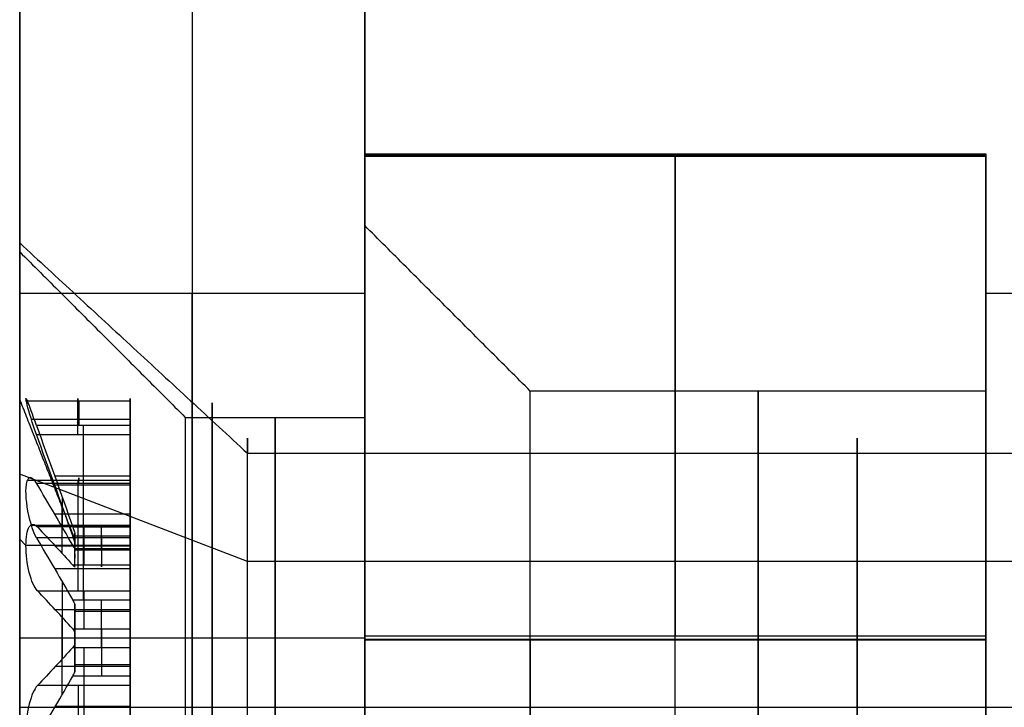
# Model space of a CAD drawing. Header units: millimetres. Extents: x -398 to 387, y -563 to 552.
# Tile 200 of 256: x -385.5 to -378.37, y -353.95 to -348.97. Entities that reach past the tile are written whole.
import ezdxf

# ---------------------------------------------------------------- set-up
doc = ezdxf.new("R2010")
doc.units = ezdxf.units.MM
doc.layers.add('Livello 01', color=7, linetype='Continuous')

# ---------------------------------------------------------------- blocks, each defined once
blk = doc.blocks.new('MCP191A04_01')
at = {"layer": 'Livello 01', "color": 254, "true_color": 0xcad1ee}
for p, q in [((-69.2, 125, 1.25), (69.2, 125, 1.25)), ((79.2, 0, 2.5), (-79.2, 0, 2.5)), ((79.2, 0), (-79.2, 0)), ((-41, -62.65, 1.3), (-41, -61.45, 2.5)), ((-41, -62.65), (-41, -62.65, 1.3)), ((-41, -65.85, 1.3), (-41, -67.05, 2.5)), ((-41, -65.85), (-41, -65.85, 1.3)), ((-69.2, -125, 1.25), (69.2, -125, 1.25))]:
    blk.add_line(p, q, dxfattribs=at)
for centre, radius, start, end in [((-41, -64.25, 2.5), 2.8, 0, 180), ((-41, -64.25), 1.6, 0, 180), ((-41, -64.25, 0.65), 1.6, 0, 180), ((-31.5, -76.25), 12, 0, 180), ((-31.5, -76.25, 2.5), 12, 0, 180), ((-31.5, -76.25, 1.25), 12, 0, 180), ((-41, -64.25, 1.3), 1.6, 180, 0), ((-41, -64.25), 1.6, 180, 0), ((-41, -64.25, 0.65), 1.6, 180, 0), ((-31.5, -76.25), 12, 180, 0), ((-31.5, -76.25, 1.25), 12, 180, 0)]:
    blk.add_arc(centre, radius, start, end, dxfattribs=at)
at = {"layer": 'Livello 01', "color": 254, "true_color": 0xcad1ee, "extrusion": (0, 0, -1)}
for centre, radius, start, end in [((41, -64.25, -1.3), 1.6, 0, 180), ((41, -64.25, -2.5), 2.8, 180, 0), ((31.5, -76.25, -2.5), 12, 180, 0)]:
    blk.add_arc(centre, radius, start, end, dxfattribs=at)
at = {"layer": 'Livello 01', "color": 254, "true_color": 0xcad1ee}
for points in [[(-69.2, 125, 2.5), (69.2, 125, 2.5)], [(-69.2, 125), (69.2, 125)], [(-43.8, -64.25, 2.5), (-42.6, -64.25, 1.3)], [(-42.6, -64.25, 1.3), (-42.6, -64.25)], [(-43.5, -76.25, 2.5), (-43.5, -76.25)], [(69.2, -125, 2.5), (-69.2, -125, 2.5)], [(69.2, -125), (-69.2, -125)]]:
    blk.add_open_spline(points, degree=1, dxfattribs=at)
blk = doc.blocks.new('VTA2.9X13STIN0')
at = {"layer": 'Livello 01', "color": 254, "true_color": 0xcad1ee}
for p, q in [((0, -1.6505, -1.45), (0, 0, -3.1005)), ((-1.875, 0), (-3.1005, 0)), ((0, -0.0455, -1.75), (0, 0, -1.875)), ((0, 0, -3.1005), (0, 0, -1.875)), ((0, -0.8, -1.75), (0, -0.0455, -1.75)), ((-1.299, -0.8, 1.0009), (-1.299, -0.0857, 1.0009)), ((-1.299, -0.8, -1.0009), (-1.299, -0.0857, -1.0009)), ((-1.1211, -0.8, -0.3586), (-1.1211, -0.2541, -0.3586)), ((-1.1211, -0.8, 0.3586), (-1.1211, -0.2541, 0.3586)), ((-0.8711, -0.8, -0.7916), (-0.8711, -0.2541, -0.7916)), ((-0.8711, -0.8, 0.7916), (-0.8711, -0.2541, 0.7916)), ((-0.25, -0.8, -1.1397), (-0.25, -0.2579, -1.1397)), ((-0.25, -0.8, 1.1397), (-0.25, -0.2579, 1.1397)), ((0.25, -0.8, -1.1397), (0.25, -0.2579, -1.1397)), ((0.862, -0.8, -0.7864), (0.862, -0.2579, -0.7864)), ((-0.7, -0.4), (-0.776, -0.4)), ((-0.738, -0.4, -0.1173), (-0.738, -0.4, 0.1173)), ((-0.7, -0.8), (-0.7, -0.4)), ((-0.45, -0.8, -0.5794), (-0.45, -0.4, -0.5794)), ((-0.45, -0.8, 0.5794), (-0.45, -0.4, 0.5794)), ((-0.2992, -0.4, 0.648), (-0.427, -0.4, 0.648)), ((-0.2992, -0.4, -0.648), (-0.427, -0.4, -0.648)), ((-0.3812, -0.4, 0.5916), (-0.3812, -0.4, 0.6759)), ((-0.3812, -0.4, -0.6759), (-0.3812, -0.4, -0.5916)), ((0.427, -0.4, -0.648), (0.2992, -0.4, -0.648)), ((0.3812, -0.4, -0.6759), (0.3812, -0.4, -0.5916)), ((0.45, -0.8, -0.5794), (0.45, -0.4, -0.5794)), ((-1.4422, -0.4607, -0.544), (-0.8, -0.4607, -0.1732)), ((-1.4422, -0.4607, 0.544), (-0.8, -0.4607, 0.1732)), ((-1.1922, -0.4607, -0.977), (-0.55, -0.4607, -0.6062)), ((-1.1922, -0.4607, 0.977), (-0.55, -0.4607, 0.6062)), ((-0.25, -0.4645, -1.5), (-0.25, -0.4645, -0.7794)), ((-0.25, -0.4645, 0.7794), (-0.25, -0.4645, 1.5)), ((0.25, -0.4645, -1.5), (0.25, -0.4645, -0.7794)), ((0.55, -0.4645, -0.6062), (1.174, -0.4645, -0.9665)), ((0.7, -0.8, 0), (-0.7, -0.8, 0)), ((0.0453, -0.8, -1.7459), (0.0453, -0.8, 1.7459)), ((0, -10.4885, -1.45), (0, -1.6505, -1.45))]:
    blk.add_line(p, q, dxfattribs=at)
at = {"layer": 'Livello 01', "color": 254, "true_color": 0xcad1ee, "extrusion": (0, -1, 0)}
for centre, radius, start, end in [((0, 0), 3.1005, 0, 180), ((0, 0), 3.1005, 180, 0), ((0, 0), 1.875, 180, 0), ((0, 0), 1.875, 0, 180), ((-0.45, -0.7794, 0.4), 0.2, 13.50051, 106.49949), ((-0.9, 0, 0.8), 0.2, 300, 60), ((-0.45, -0.7794, 0.8), 0.2, 360, 120), ((-0.45, 0.7794, 0.8), 0.2, 240, 0), ((0.45, -0.7794, 0.8), 0.2, 60, 180), ((0, 0, 1.6505), 1.45, 0, 180)]:
    blk.add_arc(centre, radius, start, end, dxfattribs=at)
at = {"layer": 'Livello 01', "color": 254, "true_color": 0xcad1ee, "extrusion": (0, 1, 0)}
for centre, radius, start, end in [((0, 0, -0.307), 1.0314, 344.02699, 0), ((0, 0, -0.307), 1.0314, 0, 15.97301), ((0, 0, -0.307), 1.0314, 284.02702, 315.97301), ((0, 0, -0.307), 1.0314, 44.02699, 75.97298), ((0, 0, -0.307), 1.0314, 224.02701, 255.97298), ((1.299, 0.75, -0.4209), 0.2509, 0, 115.20297), ((1.299, -0.75, -0.421), 0.2509, 244.79703, 0), ((1.299, -0.75, -0.4279), 0.2509, 0, 55.20297), ((1.299, 0.75, -0.4279), 0.2509, 304.79703, 0), ((0, 0, -0.4), 0.776, 349.22525, 0), ((0, 0, -0.4), 0.776, 360, 10.77475), ((0.9, 0, -0.4), 0.2, 133.50051, 226.49949), ((0, 0, -0.4), 0.776, 289.22525, 310.77475), ((0, 0, -0.4), 0.776, 49.22525, 70.77475), ((0.45, 0.7794, -0.4), 0.2, 193.50051, 286.49949), ((0, -1.5, -0.4227), 0.25, 180.00003, 359.99997), ((0, 1.5, -0.4227), 0.25, 0, 180), ((0, 0, -0.4), 0.776, 229.22525, 250.77475), ((-0.45, -0.7794, -0.4), 0.2, 13.50051, 106.49949), ((0.9, 0, -0.5923), 0.2, 120, 240), ((0.45, -0.7794, -0.5923), 0.2, 60, 180), ((0.45, 0.7794, -0.5923), 0.2, 180, 300), ((-0.45, -0.7794, -0.5923), 0.2, 0, 120), ((1.299, 0.75, -0.8), 0.2509, 0, 115.20297), ((1.299, -0.75, -0.8), 0.2509, 0, 55.20297), ((1.299, -0.75, -0.8), 0.2509, 244.79703, 0), ((1.299, 0.75, -0.8), 0.2509, 304.79703, 0), ((0, -1.5, -0.8), 0.25, 180.00003, 359.99997), ((0, 1.5, -0.8), 0.25, 360, 180), ((0, 0, -1.3952), 1.7053, 0, 180), ((0, 0, -1.3952), 1.7053, 180, 0), ((0, 0, -1.6505), 1.45, 180, 0), ((0, 0, -6.0695), 1.45, 0, 180), ((0, 0, -6.0695), 1.45, 180, 0)]:
    blk.add_arc(centre, radius, start, end, dxfattribs=at)
at = {"layer": 'Livello 01', "color": 254, "true_color": 0xcad1ee}
for points, degree in [([(-3.1005, 0), (-1.45, -1.6505)], 1), ([(-0.776, -0.4), (-1.875, 0)], 1), ([(-1.5499, -0.0557, 0.75), (-1.5499, -0.8, 0.75)], 1), ([(-1.5499, -0.0557, -0.75), (-1.5499, -0.8, -0.75)], 1), ([(-1.4422, -0.1214, -0.544), (-1.5074, -0.0934, -0.5893), (-1.5499, -0.0689, -0.667), (-1.5499, -0.0557, -0.75)], 3), ([(-1.4422, -0.1214, 0.544), (-1.5076, -0.0933, 0.5894), (-1.5499, -0.0688, 0.6675), (-1.5499, -0.0557, 0.75)], 3), ([(-1.4422, -0.8, -0.544), (-1.4422, -0.1214, -0.544)], 1), ([(-1.4422, -0.1214, -0.544), (-1.2284, -0.2101, -0.4206), (-1.0146, -0.2986, -0.2971), (-0.8, -0.3845, -0.1732)], 3), ([(-0.8, -0.3845, 0.1732), (-1.0146, -0.2986, 0.2971), (-1.2284, -0.2101, 0.4206), (-1.4422, -0.1214, 0.544)], 3), ([(-1.4422, -0.1214, 0.544), (-1.4422, -0.8, 0.544)], 1), ([(-1.1922, -0.8, 0.977), (-1.1922, -0.1214, 0.977)], 1), ([(-0.55, -0.3845, -0.6062), (-0.7646, -0.2986, -0.7301), (-0.9784, -0.2101, -0.8536), (-1.1922, -0.1214, -0.977)], 3), ([(-1.1922, -0.1214, -0.977), (-1.1922, -0.8, -0.977)], 1), ([(-1.1922, -0.1214, 0.977), (-0.9784, -0.2101, 0.8536), (-0.7646, -0.2986, 0.7301), (-0.55, -0.3845, 0.6062)], 3), ([(-0.25, -0.8, -1.5), (-0.25, -0.129, -1.5)], 1), ([(-0.25, -0.129, -1.5), (-0.25, -0.2151, -1.2601), (-0.25, -0.3011, -1.0201), (-0.25, -0.3845, -0.7794)], 3), ([(-0.25, -0.3845, 0.7794), (-0.25, -0.3011, 1.0202), (-0.25, -0.2151, 1.2601), (-0.25, -0.129, 1.5)], 3), ([(-0.25, -0.8, 1.5), (-0.25, -0.129, 1.5)], 1), ([(0.25, -0.3845, -0.7794), (0.25, -0.3011, -1.0201), (0.25, -0.2151, -1.2601), (0.25, -0.129, -1.5)], 3), ([(0.25, -0.129, -1.5), (0.25, -0.8, -1.5)], 1), ([(1.174, -0.129, -0.9665), (0.9663, -0.2151, -0.8466), (0.7585, -0.3011, -0.7266), (0.55, -0.3845, -0.6062)], 3), ([(-0.8, -0.3845, -0.1732), (-0.7865, -0.3899, -0.1654), (-0.7738, -0.3952, -0.1559), (-0.7623, -0.4, -0.1451)], 3), ([(-0.7623, -0.4, 0.1451), (-0.7738, -0.3952, 0.1559), (-0.7865, -0.3899, 0.1654), (-0.8, -0.3845, 0.1732)], 3), ([(-0.8, -0.3845, 0.1732), (-0.8, -0.8, 0.1732)], 1), ([(-0.8, -0.8, -0.1732), (-0.8, -0.3845, -0.1732)], 1), ([(-0.5068, -0.4, -0.5877), (-0.5219, -0.3952, -0.5921), (-0.5365, -0.3899, -0.5984), (-0.55, -0.3845, -0.6062)], 3), ([(-0.55, -0.3845, 0.6062), (-0.5365, -0.3899, 0.5984), (-0.5219, -0.3952, 0.5921), (-0.5068, -0.4, 0.5877)], 3), ([(-0.55, -0.3845, -0.6062), (-0.55, -0.8, -0.6062)], 1), ([(-0.55, -0.8, 0.6062), (-0.55, -0.3845, 0.6062)], 1), ([(-0.25, -0.3845, -0.7794), (-0.25, -0.39, -0.7637), (-0.2518, -0.3951, -0.7482), (-0.2555, -0.4, -0.7327)], 3), ([(-0.2555, -0.4, 0.7327), (-0.2518, -0.3951, 0.7482), (-0.25, -0.39, 0.7637), (-0.25, -0.3845, 0.7794)], 3), ([(-0.25, -0.8, -0.7794), (-0.25, -0.3845, -0.7794)], 1), ([(-0.25, -0.3845, 0.7794), (-0.25, -0.8, 0.7794)], 1), ([(0.2555, -0.4, -0.7327), (0.2518, -0.3951, -0.7482), (0.25, -0.39, -0.7637), (0.25, -0.3845, -0.7794)], 3), ([(0.25, -0.3845, -0.7794), (0.25, -0.8, -0.7794)], 1), ([(0.55, -0.3845, -0.6062), (0.5365, -0.3899, -0.5984), (0.5219, -0.3952, -0.5921), (0.5068, -0.4, -0.5877)], 3), ([(0.55, -0.8, -0.6062), (0.55, -0.3845, -0.6062)], 1), ([(-1.4422, -0.8, -0.544), (-0.8, -0.8, -0.1732)], 1), ([(-0.8, -0.8, 0.1732), (-1.4422, -0.8, 0.544)], 1), ([(-0.55, -0.8, -0.6062), (-1.1922, -0.8, -0.977)], 1), ([(-1.1922, -0.8, 0.977), (-0.55, -0.8, 0.6062)], 1), ([(-0.25, -0.8, -1.5), (-0.25, -0.8, -0.7794)], 1), ([(-0.25, -0.8, 0.7794), (-0.25, -0.8, 1.5)], 1), ([(0.25, -0.8, -0.7794), (0.25, -0.8, -1.5)], 1), ([(1.174, -0.8, -0.9665), (0.55, -0.8, -0.6062)], 1), ([(-1.45, -1.6505), (-1.45, -10.4885)], 1)]:
    blk.add_open_spline(points, degree=degree, dxfattribs=at)
for points, knots in [([(-1.1922, -0.1214, -0.977), (-1.266, -0.0926, -1.0117), (-1.3574, -0.0676, -1.0083), (-1.5022, -0.0419, -0.9199), (-1.5499, -0.0422, -0.8353), (-1.5499, -0.0557, -0.75)], [-0.536405, -0.536405, -0.536405, -0.536405, -0.2682025, -0.2682025, 0, 0, 0, 0]), ([(-1.1922, -0.1214, 0.977), (-1.266, -0.0926, 1.0117), (-1.3577, -0.0676, 1.0083), (-1.5026, -0.0419, 0.9195), (-1.5499, -0.0424, 0.8344), (-1.5499, -0.0557, 0.75)], [0, 0, 0, 0, 0.2681557, 0.2681557, 0.5363114, 0.5363114, 0.5363114, 0.5363114]), ([(0.25, -0.129, -1.5), (0.25, -0.106, -1.5638), (0.225, -0.0849, -1.6271), (0.1338, -0.0544, -1.7211), (0.0673, -0.0455, -1.7499), (-0.0666, -0.0455, -1.7501), (-0.133, -0.0542, -1.7218), (-0.2252, -0.0849, -1.627), (-0.25, -0.106, -1.5639), (-0.25, -0.129, -1.5)], [-0.8278436, -0.8278436, -0.8278436, -0.8278436, -0.6208827, -0.6208827, -0.4139218, -0.4139218, -0.2069609, -0.2069609, 0, 0, 0, 0]), ([(-0.25, -0.129, 1.5), (-0.25, -0.106, 1.5638), (-0.225, -0.0849, 1.6271), (-0.1338, -0.0544, 1.7211), (-0.0673, -0.0455, 1.7499), (0.0666, -0.0455, 1.7501), (0.133, -0.0542, 1.7218), (0.2252, -0.0849, 1.627), (0.25, -0.106, 1.5639), (0.25, -0.129, 1.5)], [-0.8278439, -0.8278439, -0.8278439, -0.8278439, -0.6208829, -0.6208829, -0.4139219, -0.4139219, -0.206961, -0.206961, 0, 0, 0, 0])]:
    blk.add_open_spline(points, degree=3, knots=knots, dxfattribs=at)

msp = doc.modelspace()

# ---------------------------------------------------------------- linework, layer by layer
at = {"layer": 'Livello 01', "color": 254, "true_color": 0xcad1ee}
for p, q in [((-380.75, -349.9603, -58.7388), (-380.75, -349.9397, -82.7388)), ((-383, -349.95, -70.7388), (-383, -350.95, -70.7397)), ((-378.5, -349.95, -70.7388), (-383, -349.95, -70.7388)), ((-378.5, -349.95, -70.7388), (-378.5, -350.95, -70.7397)), ((-385.5, -350.95, -70.7397), (-385.5, -353.95, -70.7423)), ((-385.5, -350.95, -70.7397), (-383, -350.95, -70.7397)), ((-378.5, -350.95, -70.7397), (-359, -350.95, -70.7397)), ((-380.75, -372.4367, -86.2582), (-380.75, -353.4367, -86.2418)), ((-381.8, -353.4588, -60.5418), (-383, -353.4577, -61.7418)), ((-378.5, -353.4588, -60.5418), (-381.8, -353.4588, -60.5418)), ((-378.5, -353.4619, -56.9418), (-381.8, -353.4619, -56.9418)), ((-380.75, -372.4633, -55.2582), (-380.75, -353.4633, -55.2418)), ((-385.5, -353.95, -70.7423), (-365.5, -353.95, -70.7423))]:
    msp.add_line(p, q, dxfattribs=at)
at = {"layer": 'Livello 01', "color": 254, "true_color": 0xcad1ee, "extrusion": (1, 0, 0)}
for centre, radius, start, end in [((-353.4397, -82.7418, -383), 3.5, 270.04923, 0.04923), ((-353.4603, -58.7418, -383), 3.5, 0.04923, 90.04923), ((-362.95, -70.75, -384.25), 12, 270.04923, 90.04923), ((-353.4603, -58.7418, -383), 3, 180.04923, 0.04923), ((-353.4603, -58.7418, -383), 3, 0.04923, 90.04923), ((-362.95, -70.75, -385.5), 12, 270.04923, 90.04923), ((-353.4603, -58.7418, -381.8), 1.8, 180.04923, 0.04923), ((-353.4603, -58.7418, -383), 3, 90.04923, 180.04923), ((-353.4603, -58.7418, -381.8), 1.8, 90.04923, 180.04923), ((-362.95, -70.75, -385.5), 9, 286.84068, 79.48526)]:
    msp.add_arc(centre, radius, start, end, dxfattribs=at)
at = {"layer": 'Livello 01', "color": 254, "true_color": 0xcad1ee, "extrusion": (-1, 0, 0)}
for centre, radius, start, end in [((353.4397, -82.7418, 380.75), 3.5, 179.95077, 269.95077), ((353.4397, -82.7418, 378.5), 3.5, 179.95077, 269.95077), ((353.4603, -58.7418, 380.75), 3.5, 89.95077, 179.95077), ((353.4603, -58.7418, 378.5), 3.5, 89.95077, 179.95077), ((362.95, -70.75, 383), 12, 89.95077, 269.95077), ((362.95, -70.75, 378.5), 12, 89.95077, 269.95077), ((353.4603, -58.7418, 381.8), 1.8, 89.95077, 179.95077), ((353.4603, -58.7418, 380.15), 1.8, 179.95077, 359.95077), ((353.4603, -58.7418, 380.15), 1.8, 359.95077, 179.95077), ((353.4603, -58.7418, 378.5), 1.8, 179.95077, 359.95077), ((353.4603, -58.7418, 378.5), 1.8, 359.95077, 179.95077)]:
    msp.add_arc(centre, radius, start, end, dxfattribs=at)
at = {"layer": 'Livello 01', "color": 254, "true_color": 0xcad1ee}
for points in [[(-383, -237, -164.5), (-383, -537, -164.5)], [(-383, -537, 175.5), (-383, -237, 175.5)], [(-383, -499.5, 155.5), (-383, -289.5, 155.5)], [(-383, -289.5, -144.5), (-383, -499.5, -144.5)], [(-383, -316.75, -122), (-383, -472.25, -122)], [(-383, -472.25, 133), (-383, -316.75, 133)], [(-383, -462, 119), (-383, -327, 119)], [(-383, -327, -108), (-383, -462, -108)], [(-383, -349.9397, -82.7388), (-383, -349.9603, -58.7388)], [(-383, -349.9397, -82.7388), (-378.5, -349.9397, -82.7388)], [(-378.5, -349.9397, -82.7388), (-378.5, -349.9603, -58.7388)], [(-378.5, -349.9603, -58.7388), (-383, -349.9603, -58.7388)], [(-381.8, -351.6603, -58.7403), (-383, -350.4603, -58.7393)], [(-378.5, -351.6603, -58.7403), (-381.8, -351.6603, -58.7403)], [(-383, -372.4367, -86.2582), (-383, -353.4367, -86.2418)], [(-378.5, -353.4367, -86.2418), (-383, -353.4367, -86.2418)], [(-378.5, -372.4367, -86.2582), (-378.5, -353.4367, -86.2418)], [(-383, -353.4629, -55.7419), (-381.8, -353.4619, -56.9418)], [(-383, -353.4633, -55.2418), (-383, -372.4633, -55.2582)], [(-383, -353.4633, -55.2418), (-378.5, -353.4633, -55.2418)], [(-378.5, -353.4633, -55.2418), (-378.5, -372.4633, -55.2582)]]:
    msp.add_open_spline(points, degree=1, dxfattribs=at)

# ---------------------------------------------------------------- block references
at = {"layer": 'Livello 01', "extrusion": (-1, -4.282e-47, 4.26883e-31)}
msp.add_blockref('MCP191A04_01', (394.45, 5.5, 383), dxfattribs=at)
at = {"layer": 'Livello 01', "extrusion": (-3.11598e-31, -0.383049, -0.923728), "rotation": 90}
msp.add_blockref('VTA2.9X13STIN0', (-385.5, 303.9875, 189.6577), dxfattribs=at)

doc.saveas('drawing.dxf')
